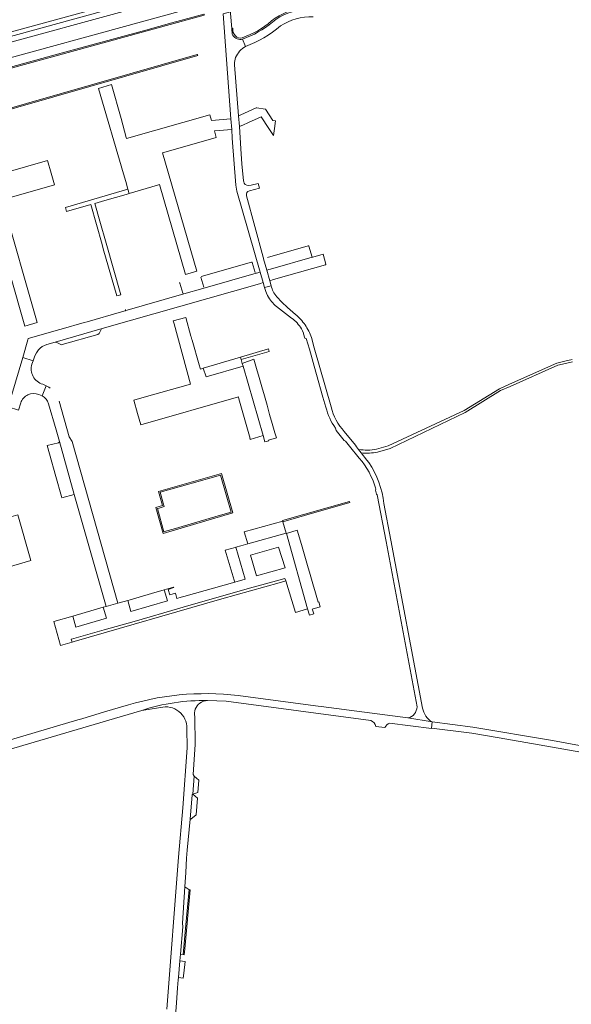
# Model space of a CAD drawing. Header units: metres. Extents: x 166325 to 190320, y 381923 to 404576.
# Tile 113 of 256: x 172755 to 173009, y 385501 to 385955. Entities that reach past the tile are written whole.
import ezdxf

# ---------------------------------------------------------------- set-up
doc = ezdxf.new("R2010")
doc.units = ezdxf.units.M
for name, color, linetype, lineweight in [('B-WE-VH-VERHARDING_ASFALT-GV', 8, 'Continuous', 18), ('B-WE-VH-VERHARDING_BETONSTRAATSTEEN-GV', 8, 'Continuous', 18), ('B-WE-VH-VERHARDING_FUNDERING_ZAND-GV', 8, 'Continuous', 18)]:
    doc.layers.add(name, color=color, linetype=linetype, lineweight=lineweight)

msp = doc.modelspace()

# ---------------------------------------------------------------- linework, layer by layer
at = {"layer": 'B-WE-VH-VERHARDING_ASFALT-GV', "flags": 128}
for points in [[(172709.004, 385935.457), (172810.831, 385963.427), (172838.712, 385970.501)], [(172713.826, 385926.969), (172839.381, 385961.4), (172838.862, 385968.462), (172710.522, 385933.257)], [(172812.433, 385966.077), (172809.999, 385965.277), (172708.542, 385937.486)], [(172852.614, 385947.904), (172852.39, 385950.59), (172851.82, 385957.415), (172851.752, 385958.233), (172848.354, 385957.271), (172852.01, 385908.875), (172852.382, 385903.951), (172852.589, 385900.028), (172854.274, 385878.301), (172854.715, 385875.484), (172865.414, 385838.258), (172866.781, 385833.398), (172867.413, 385831.152), (172870.55, 385832.011), (172869.901, 385834.312), (172868.527, 385839.138), (172867.049, 385844.324), (172866.946, 385844.687), (172866.826, 385845.127), (172859.11, 385873.436)], [(172858.716, 385942.193), (172857.36, 385945.649), (172856.69, 385945.468)], [(172857.36, 385945.649), (172858.716, 385942.193)], [(172857.89, 385879.9), (172857.783, 385880.363), (172856.935, 385888.161), (172856.473, 385895.031), (172855.882, 385905.345), (172855.51, 385910.301), (172853.64, 385933.762), (172853.622, 385934.038)], [(172860.515, 385875.756), (172865.207, 385876.94), (172864.542, 385879.13), (172861.336, 385878.257), (172859.973, 385878.113)], [(172895.744, 385841.939), (172894.412, 385846.523), (172889.637, 385845.156), (172889.454, 385845.104), (172870.252, 385839.612), (172869.502, 385839.397), (172868.527, 385839.138), (172869.901, 385834.312), (172871.652, 385834.811), (172895.521, 385841.612)], [(172865.125, 385832.926), (172866.781, 385833.398), (172865.414, 385838.258), (172863.752, 385837.773), (172863.661, 385837.747), (172839.094, 385830.709), (172830.309, 385828.213), (172803.063, 385820.358), (172801.52, 385819.944), (172785.739, 385815.411), (172784.419, 385815.033), (172773.849, 385811.996), (172772.576, 385811.631), (172765.675, 385809.649), (172758.622, 385807.623), (172758.441, 385807.007), (172756.057, 385798.889), (172760.904, 385797.432), (172761.714, 385799.618), (172762.384, 385801.093), (172763.331, 385802.407)], [(172767.22, 385804.863), (172771.099, 385805.981), (172792.677, 385812.235), (172865.125, 385832.926)], [(172870.55, 385832.011), (172867.413, 385831.152), (172868.032, 385829.248), (172868.741, 385827.715), (172868.872, 385827.431)], [(172881.661, 385818.75), (172878, 385821.993), (172875.436, 385824.406), (172873.094, 385826.909)], [(172873.028, 385822.376), (172879.933, 385817.094)], [(172884.478, 385812.093), (172884.987, 385811.161), (172885.436, 385810.199), (172885.42, 385809.798), (172886.052, 385807.855), (172886.698, 385807.593), (172888.198, 385802.69), (172891.129, 385792.089), (172891.39, 385791.148), (172894.293, 385780.65), (172895.759, 385776.003)], [(172890.391, 385803.352), (172889.062, 385808.077)], [(172898.112, 385776.111), (172890.391, 385803.352)], [(172760.335, 385795.858), (172760.904, 385797.432), (172756.057, 385798.889), (172749.394, 385776.207), (172754.186, 385774.709), (172755.187, 385777.991)], [(172763.444, 385781.843), (172765.013, 385781.272), (172766.806, 385785.88)], [(172768.687, 385784.805), (172768.119, 385785.189), (172767.528, 385785.536), (172766.806, 385785.88), (172765.013, 385781.272)], [(172766.806, 385785.88), (172765.292, 385786.602)], [(172767.921, 385777.615), (172771.412, 385765.593), (172772.961, 385760.258), (172779.757, 385735.743), (172780.059, 385734.692), (172794.571, 385684.19), (172799.953, 385685.78), (172778.922, 385760.134)], [(172778.922, 385760.134), (172777.524, 385762.414), (172772.808, 385778.765)], [(172900.103, 385766.4), (172900.452, 385765.304), (172904.116, 385760.69), (172904.144, 385760.655), (172904.779, 385760.284), (172906.592, 385758.051), (172911.117, 385752.477)], [(172915.476, 385750.471), (172914.623, 385751.572), (172911.993, 385754.963), (172910.733, 385756.587), (172909.832, 385757.748), (172909.295, 385758.44), (172904.206, 385764.794)], [(172918.532, 385737.819), (172919.064, 385735.976), (172919.293, 385735.593), (172923.431, 385714.124), (172937.72, 385638.015)], [(172940.253, 385637.361), (172925.678, 385714.714), (172922.456, 385731.588)], [(172841.247, 385640.817), (172849.784, 385640.507), (172916.417, 385631.66)], [(172924.977, 385630.401), (172944.324, 385627.999), (172944.341, 385628.178), (172944.603, 385630.989), (172933.421, 385632.822), (172893.516, 385638.048), (172892.158, 385638.229), (172858.658, 385642.689)], [(172804.759, 385638.866), (172793.674, 385635.562), (172783.232, 385632.45), (172781.413, 385631.908), (172752.021, 385623.147), (172749.675, 385622.448), (172727.297, 385615.778), (172725.924, 385615.369), (172723.993, 385614.834), (172706.213, 385609.907), (172704.312, 385609.38), (172697.317, 385607.442), (172674.813, 385600.411), (172674.622, 385600.351), (172672.836, 385599.793), (172669.681, 385598.807), (172667.017, 385597.825), (172666.931, 385598.057), (172665.525, 385597.635), (172666.583, 385594.095), (172670.954, 385595.632), (172698.08, 385603.638), (172726.842, 385611.569), (172800.89, 385633.375)], [(172800.89, 385633.375), (172810.91, 385636.326)], [(172810.91, 385636.326), (172819.51, 385637.617)], [(172826.245, 385493.25), (172826.63, 385497.483), (172826.902, 385501.56), (172827.385, 385508.439), (172827.689, 385512.152), (172827.784, 385513.226), (172828.452, 385520.847), (172828.688, 385524.033), (172829.886, 385536.614), (172829.663, 385538.249), (172830.764, 385555.022), (172831.184, 385561.559), (172831.5, 385568.208), (172831.838, 385571.913), (172833.141, 385586.212), (172834.165, 385597.417), (172834.451, 385597.716), (172835.072, 385605.971), (172834.638, 385606.715), (172835.482, 385620.564), (172835.311, 385633.448)], [(172933.421, 385632.822), (172944.603, 385630.989)], [(172831.707, 385627.937), (172831.9, 385618.97), (172829.83, 385591.399), (172827.867, 385568.668), (172822.453, 385498.669)], [(172918.763, 385628.896), (172922.912, 385628.457), (172922.916, 385628.465), (172922.92, 385628.472)]]:
    msp.add_lwpolyline(points, dxfattribs=at)
at = {"layer": 'B-WE-VH-VERHARDING_ASFALT-GV'}
for points in [[(172886.223, 385959.2, 0.1650616), (172871.065, 385953.479)], [(172871.065, 385953.479, -0.0942863), (172857.36, 385945.649)], [(172874.776, 385951.686, -0.148596), (172889.84, 385955.929)], [(172858.716, 385942.193, 0.0865278), (172874.776, 385951.686)], [(172856.69, 385945.468, -0.3319122), (172852.614, 385947.904)], [(172854.121, 385937.103, -0.1696256), (172858.716, 385942.193)], [(172853.622, 385934.038, -0.1033942), (172854.121, 385937.103)], [(172859.973, 385878.113, -0.3600895), (172857.89, 385879.9)], [(172859.11, 385873.436, -0.3904126), (172860.515, 385875.756)], [(172895.521, 385841.612, 0.376271), (172895.744, 385841.939)], [(172873.094, 385826.909, -0.1346193), (172870.55, 385832.011)], [(172868.872, 385827.431, 0.0981038), (172873.028, 385822.376)], [(172879.933, 385817.094, -0.1027642), (172884.478, 385812.093)], [(172886.125, 385813.947, 0.0713237), (172881.661, 385818.75)], [(172889.062, 385808.077, 0.0714043), (172886.125, 385813.947)], [(172763.331, 385802.407, -0.1429836), (172767.22, 385804.863)], [(172765.292, 385786.602, -0.4178551), (172760.335, 385795.858)], [(172755.187, 385777.991, -0.4345354), (172763.444, 385781.843)], [(172765.013, 385781.272, -0.2063724), (172767.921, 385777.615)], [(172895.759, 385776.003, 0.0959539), (172900.103, 385766.4)], [(172904.206, 385764.794, -0.120403), (172898.112, 385776.111)], [(172911.117, 385752.477, -0.1107281), (172918.589, 385738.781)], [(172922.456, 385731.588, 0.1240784), (172915.476, 385750.471)], [(172918.589, 385738.781, -0.2480197), (172918.532, 385737.819)], [(172858.658, 385642.689, 0.1086683), (172804.759, 385638.866)], [(172810.91, 385636.326, -0.0835573), (172841.247, 385640.817)], [(172837.618, 385639.633, -0.1619688), (172841.247, 385640.817)], [(172819.51, 385637.617, -0.4946395), (172831.707, 385627.937)], [(172835.311, 385633.448, -0.2968711), (172837.618, 385639.633)], [(172937.72, 385638.015, -0.3533634), (172933.421, 385632.822)], [(172944.603, 385630.989, -0.2123372), (172940.253, 385637.361)], [(172916.417, 385631.66, -0.2489229), (172918.763, 385628.896)], [(172922.92, 385628.472, -0.1653681), (172924.977, 385630.401)]]:
    msp.add_lwpolyline(points, format="xyb", dxfattribs=at)
at = {"layer": 'B-WE-VH-VERHARDING_BETONSTRAATSTEEN-GV'}
for points in [[(172886.158, 385959.829, 0.1637487), (172870.717, 385953.977)], [(172870.717, 385953.977, -0.0970206), (172857.19, 385946.264)], [(172854.04, 385947.07, -0.2202528), (172852.87, 385950.63)], [(172857.19, 385946.264, -0.2911935), (172854.04, 385947.07)], [(172887.914, 385850.151, 0.5127631), (172887.565, 385850.325)], [(172861.78, 385842.731, 0.418403), (172861.437, 385842.88)], [(172828.441, 385833.117, 0.4544901), (172828.072, 385833.297)], [(172830.309, 385828.213, -0.3709896), (172829.799, 385828.542)], [(172803.381, 385820.971, -0.422901), (172803.063, 385820.358)], [(172792.254, 385811.76, -0.2463071), (172792.677, 385812.235)], [(172773.559, 385804.921, 0.2071556), (172774.305, 385804.83)], [(172772.961, 385760.258, -0.4145509), (172772.601, 385759.639)]]:
    msp.add_lwpolyline(points, format="xyb", dxfattribs=at)
at = {"layer": 'B-WE-VH-VERHARDING_BETONSTRAATSTEEN-GV', "flags": 128}
for points in [[(172713.166, 385921.966), (172839.73, 385956.65)], [(172839.73, 385956.65), (172839.694, 385957.134), (172839.488, 385957.077), (172834.449, 385955.669), (172824.688, 385953.054), (172812.8, 385949.795), (172772.029, 385938.65), (172734.226, 385928.274), (172716.777, 385923.486)], [(172852.87, 385950.63), (172852.39, 385950.59), (172852.614, 385947.904)], [(172856.69, 385945.468), (172857.36, 385945.649)], [(172887.565, 385850.325), (172868.783, 385844.984)], [(172869.502, 385839.397), (172870.252, 385839.612), (172889.454, 385845.104), (172887.914, 385850.151)], [(172861.437, 385842.88), (172838.298, 385836.293)], [(172863.126, 385838.105), (172861.78, 385842.731)], [(172838.118, 385835.903), (172839.442, 385831.312)], [(172839.094, 385830.709), (172863.661, 385837.747)], [(172829.799, 385828.542), (172828.441, 385833.117)], [(172803.063, 385820.358), (172830.309, 385828.213)], [(172792.677, 385812.235), (172771.099, 385805.981), (172771.495, 385805.995), (172771.828, 385805.895), (172773.559, 385804.921)], [(172774.305, 385804.83), (172790.662, 385809.515), (172791.284, 385810.01), (172792.254, 385811.76)], [(172772.601, 385759.639), (172767.351, 385758.407), (172768.374, 385754.485), (172771.364, 385744.108), (172773.914, 385734.896), (172774.108, 385734.194), (172779.757, 385735.743), (172772.961, 385760.258)]]:
    msp.add_lwpolyline(points, dxfattribs=at)
for points in [[(172836.679, 385938.031), (172836.506, 385938.588), (172710.098, 385902.304), (172686.701, 385895.508), (172686.231, 385894.848)], [(172845.185, 385900.314), (172844.358, 385903.307), (172846.64, 385903.49), (172852.382, 385903.951), (172852.01, 385908.875), (172843.009, 385908.185), (172842.318, 385910.686), (172803.927, 385899.808), (172803.789, 385900.301), (172801.353, 385909.026), (172796.981, 385924.679), (172790.94, 385922.943), (172802.494, 385883.583), (172803.526, 385879.99), (172804.547, 385876.439), (172805.153, 385874.46), (172818.122, 385878.303), (172819.09, 385878.587), (172831.042, 385837.181), (172836.221, 385838.713), (172820.465, 385893.197), (172821.109, 385893.382)], [(172867.846, 385913.295), (172867.708, 385913.316), (172863.87, 385913.909), (172863.673, 385913.939), (172860.228, 385912.404), (172857.953, 385911.39), (172855.51, 385910.301), (172855.882, 385905.345), (172856.966, 385905.837), (172857.391, 385906.029), (172860.109, 385907.26), (172865.838, 385909.856), (172869.497, 385904.359), (172871.564, 385901.255), (172872.018, 385904.405), (172872.533, 385907.984), (172871.252, 385908.18)], [(172746.655, 385871.572), (172747.64, 385871.853), (172770.786, 385878.447), (172769.248, 385883.814), (172767.552, 385889.733), (172732.111, 385879.484), (172729.197, 385878.641), (172722.381, 385903.091), (172716.308, 385901.336), (172724.964, 385871.5), (172727.721, 385861.997), (172729.238, 385856.956), (172730.892, 385857.429), (172730.954, 385857.212), (172733.818, 385858.032), (172736.681, 385858.851), (172739.545, 385859.671), (172742.408, 385860.49), (172742.464, 385860.596), (172743.392, 385860.783), (172757.063, 385813.423), (172762.797, 385815.061)], [(172794.493, 385851.596), (172791.636, 385861.718), (172789.339, 385869.853), (172793.966, 385871.211), (172803.8, 385874.058), (172805.153, 385874.46), (172804.547, 385876.439), (172775.746, 385867.993), (172776.304, 385866.161), (172787.393, 385869.367), (172792.596, 385851.047), (172793.195, 385849.057), (172799.384, 385827.254), (172801.218, 385827.775)], [(172857.554, 385794.868), (172840.514, 385789.966), (172839.246, 385793.98), (172837.962, 385793.598), (172837.83, 385794.037), (172837.413, 385795.465), (172834.087, 385806.865), (172834, 385807.162), (172833.627, 385808.439), (172833.532, 385808.766), (172831.193, 385817.328), (172825.387, 385815.809), (172825.792, 385814.372), (172833.42, 385786.568), (172810.973, 385780.254), (172807.238, 385779.21), (172808.97, 385773.11), (172810.468, 385767.835), (172855.412, 385780.817), (172855.686, 385779.86), (172859.676, 385765.927), (172860.911, 385761.615), (172860.707, 385761.514), (172860.773, 385761.134), (172864.843, 385762.333), (172866.792, 385762.902)], [(172857.554, 385794.868), (172857.165, 385796.214), (172856.654, 385797.982), (172856.342, 385799.061), (172839.246, 385793.98), (172840.514, 385789.966)], [(172869.312, 385802.916), (172856.342, 385799.061), (172856.654, 385797.982), (172869.656, 385801.722)], [(172867.409, 385781.175), (172866.202, 385785.406), (172864.995, 385789.637), (172863.788, 385793.868), (172862.581, 385798.1), (172857.165, 385796.214), (172857.554, 385794.868), (172866.792, 385762.902), (172867.625, 385760.021), (172869.395, 385760.495), (172869.295, 385760.806), (172872.979, 385761.837), (172872.238, 385764.251), (172871.03, 385768.482), (172869.823, 385772.713), (172868.616, 385776.944)], [(172847.664, 385745.475), (172818.614, 385737.226), (172820.475, 385730.637), (172817.327, 385729.74), (172820.723, 385717.829), (172852.871, 385727.301)], [(172852.125, 385727.698), (172851.529, 385727.523), (172844.606, 385725.491), (172825.343, 385719.835), (172822.468, 385718.991), (172821.122, 385718.596), (172818.085, 385729.316), (172818.931, 385729.557), (172821.213, 385730.206), (172820.775, 385731.763), (172819.359, 385736.794), (172831.981, 385740.383), (172834.087, 385740.982), (172847.249, 385744.725)], [(172906.777, 385732.031), (172906.644, 385732.561), (172875.707, 385723.839), (172875.816, 385723.493), (172875.891, 385723.253), (172882.195, 385725.068), (172889.487, 385727.112), (172891.283, 385727.619)], [(172753.835, 385726.423), (172759.831, 385705.337), (172741.427, 385700.068), (172735.337, 385721.167)], [(172875.891, 385723.253), (172875.816, 385723.493), (172858.044, 385718.552), (172859.696, 385713.029), (172877.368, 385717.942)], [(172826.41, 385690.35), (172823.806, 385689.576), (172823.063, 385692.075), (172825.73, 385692.868), (172825.588, 385693.11), (172823.429, 385692.5), (172821.293, 385691.872), (172822.806, 385686.73), (172805.915, 385681.857), (172804.433, 385686.981), (172802.745, 385686.52), (172799.953, 385685.78), (172794.571, 385684.19), (172793.2, 385683.872), (172794.684, 385678.742), (172780.582, 385674.663), (172779.098, 385679.792), (172770.404, 385677.237), (172773.542, 385666.193), (172778.836, 385667.722), (172778.449, 385669.111), (172778.619, 385669.176), (172793.629, 385673.461), (172807.399, 385677.329), (172828.414, 385683.415), (172831.587, 385684.314), (172833.264, 385684.775), (172860.509, 385692.566), (172871.223, 385695.584), (172876.88, 385697.152), (172877.25, 385695.952), (172881.722, 385681.441), (172887.288, 385683.046), (172877.594, 385717.839), (172877.546, 385717.991), (172877.368, 385717.942), (172859.696, 385713.029), (172856.497, 385712.122), (172854.212, 385711.503), (172858.528, 385696.721), (172853.738, 385695.402), (172830.359, 385688.787), (172829.003, 385688.403), (172827.113, 385687.868)], [(172887.227, 385703.118), (172885.997, 385707.355), (172884.767, 385711.593), (172883.537, 385715.83), (172882.536, 385719.277), (172877.594, 385717.839), (172887.288, 385683.046), (172888.224, 385680.21), (172890.111, 385680.726), (172889.567, 385682.568), (172889.461, 385682.906), (172893.086, 385684.073), (172892.449, 385686.257), (172892.147, 385686.169), (172890.917, 385690.406), (172889.687, 385694.643), (172888.457, 385698.881)], [(172854.212, 385711.503), (172853.896, 385711.418), (172849.321, 385710.178), (172853.482, 385696.258), (172853.738, 385695.402), (172858.528, 385696.721)], [(172860.944, 385707.883), (172873.929, 385711.537), (172876.922, 385701.936), (172863.793, 385698.24)], [(172847.817, 385687.641), (172874.182, 385695.086), (172877.25, 385695.952), (172876.88, 385697.152), (172871.223, 385695.584), (172860.509, 385692.566), (172833.264, 385684.775), (172831.587, 385684.314), (172828.414, 385683.415), (172807.399, 385677.329), (172793.629, 385673.461), (172778.619, 385669.176), (172778.449, 385669.111), (172778.836, 385667.722), (172779.764, 385667.99)], [(172821.293, 385691.872), (172815.323, 385690.115), (172805.501, 385687.272), (172804.433, 385686.981), (172805.915, 385681.857), (172822.806, 385686.73)], [(172793.2, 385683.872), (172779.098, 385679.792), (172780.582, 385674.663), (172794.684, 385678.742)], [(172837.22, 385604.186), (172837.202, 385604.186), (172835.072, 385605.971), (172834.451, 385597.716), (172836.8, 385598.489)], [(172836.608, 385595.882), (172834.451, 385597.716), (172834.165, 385597.417), (172833.141, 385586.212), (172833.441, 385586.178), (172836.038, 385588.189)], [(172832.749, 385553.727), (172832.553, 385553.751), (172830.764, 385555.022), (172829.663, 385538.249), (172829.886, 385536.614), (172828.688, 385524.033), (172829.993, 385523.803), (172831.252, 385537.499)], [(172833.256, 385553.666), (172832.749, 385553.727), (172831.252, 385537.499), (172829.993, 385523.803), (172830.513, 385523.717), (172830.757, 385526.448)], [(172830.973, 385520.564), (172828.452, 385520.847), (172827.784, 385513.226), (172830.051, 385512.964), (172830.309, 385515.157)]]:
    msp.add_lwpolyline(points, close=True, dxfattribs=at)
at = {"layer": 'B-WE-VH-VERHARDING_FUNDERING_ZAND-GV', "flags": 128}
for points in [[(173009.207, 385797.946), (173005.782, 385797.148), (173002.09, 385796.287), (172980.325, 385786.565), (172975.699, 385784.499), (172959.492, 385774.467), (172924.391, 385758.158), (172919.1, 385756.652)], [(172980.577, 385785.591), (173002.497, 385795.374), (173006.154, 385796.22), (173009.321, 385796.952)], [(172919.474, 385755.295), (172925.293, 385756.923), (172959.935, 385773.543), (172976.226, 385783.649), (172980.577, 385785.591)], [(172910.733, 385756.587), (172911.993, 385754.963)], [(173100.114, 385598.461), (173101.587, 385603.715), (173106.339, 385606.236), (173105.929, 385609.352), (173093.408, 385606.63), (173033.262, 385616.24), (173000.099, 385622.476), (172963.478, 385628.61), (172944.603, 385630.989), (172944.341, 385628.178), (172962.965, 385625.81), (172975.608, 385623.615), (173000.057, 385619.371), (173032.418, 385613.614), (173069.404, 385607.38), (173079.263, 385605.599), (173089.886, 385603.725), (173095.323, 385599.637), (173169.026, 385504.801), (173184.973, 385484.282), (173190.584, 385477.021)]]:
    msp.add_lwpolyline(points, dxfattribs=at)
at = {"layer": 'B-WE-VH-VERHARDING_FUNDERING_ZAND-GV'}
for points in [[(172919.1, 385756.652, -0.0964721), (172910.733, 385756.587)], [(172911.993, 385754.963, 0.0674159), (172919.474, 385755.295)]]:
    msp.add_lwpolyline(points, format="xyb", dxfattribs=at)

doc.saveas('drawing.dxf')
